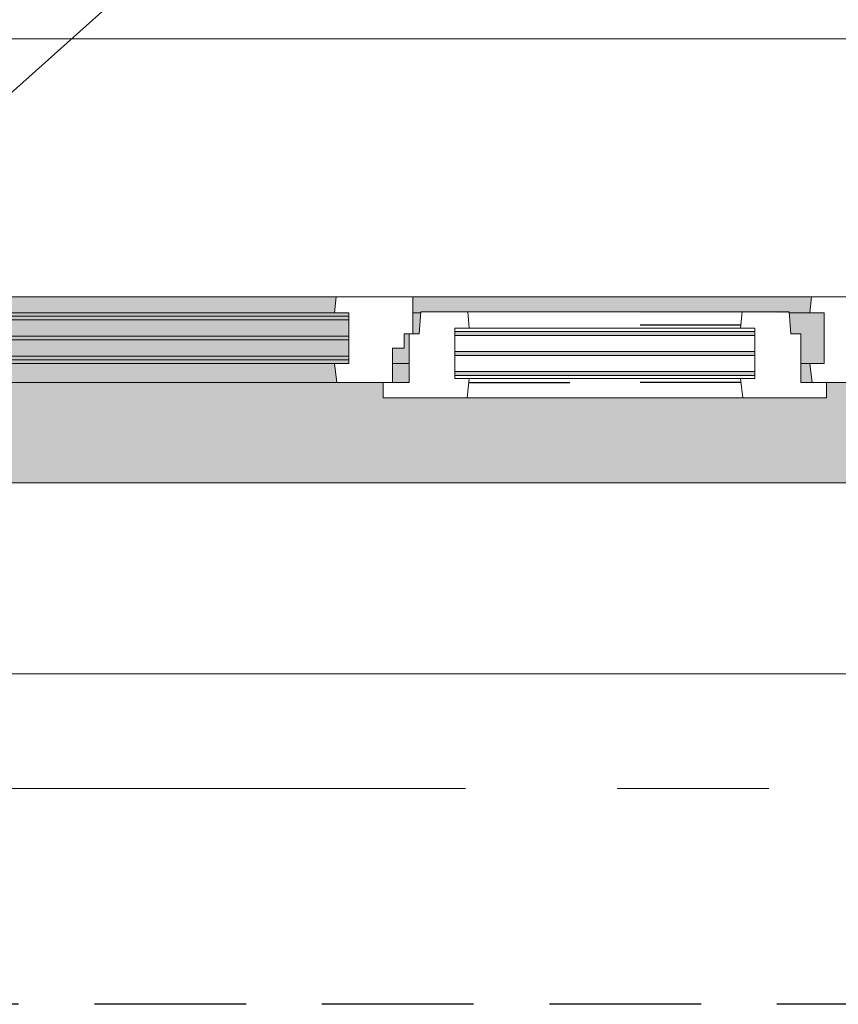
# Model space of a CAD drawing. Extents: x 2744 to 57639, y 3641 to 38820.
# Tile 168 of 179: x 47362 to 48219, y 35602 to 36633. Entities that reach past the tile are written whole.
import ezdxf

# ---------------------------------------------------------------- set-up
doc = ezdxf.new("R2010")
doc.units = 0
doc.header["$LTSCALE"] = 50
for name, pattern in [('gestippeld', [6.35, 3.175, -3.175]), ('HIDDEN2', [4.7625, 3.175, -1.5875]), ('stramien', [22.225, 12.7, -3.175, 3.175, -3.175])]:
    doc.linetypes.add(name, pattern=pattern)
doc.layers.get('0').update_dxf_attribs({"linetype": 'CONTINUOUS'})
for name, color, linetype, lineweight in [('A-GLAZ', 8, 'CONTINUOUS', 25), ('A-GLAZ-GLAS', 8, 'CONTINUOUS', 25), ('S-GRID', 8, 'CONTINUOUS', 18)]:
    doc.layers.add(name, color=color, linetype=linetype, lineweight=lineweight)
doc.layers.add('IWTEKST', color=2, linetype='CONTINUOUS')
pattern_1 = [(45, (-47599.92, -36403.2), (-212.132, 212.132), [])]

# ---------------------------------------------------------------- blocks, each defined once
blk = doc.blocks.new('31_KA_Houten kozijn metselwerkgevel met draaiend deel verdieping - 31_KA_Houten kozijn metselwerkgevel met draaiend deel verdieping-V117-Plotview 4e Verdieping - schaal 1 op 100')
at = {"layer": 'A-GLAZ', "lineweight": 18}
h = blk.add_hatch(dxfattribs=at)
h.set_pattern_fill('FP_367', color=256, style=0, pattern_type=2)
h.set_pattern_definition(pattern_1)
h.paths.add_polyline_path([(-656.5, -76.9), (-656.5, -56.9), (-664.2, -56.9), (-673.9, 210.1), (-706.5, 210.1), (-706.5, 180.1), (-688.5, 180.1), (-688.5, -76.9)], flags=0)
h = blk.add_hatch(dxfattribs=at)
h.set_pattern_fill('FP_367', color=256, style=0, pattern_type=2)
h.set_pattern_definition(pattern_1)
h.paths.add_polyline_path([(656.5, -76.9), (688.5, -76.9), (688.5, 180.1), (706.5, 180.1), (706.5, 210.1), (673.9, 210.1), (664.2, -56.9), (656.5, -56.9)], flags=0)
h = blk.add_hatch(dxfattribs=at)
h.set_pattern_fill('FP_367', color=256, style=0, pattern_type=2)
h.set_pattern_definition(pattern_1)
h.paths.add_polyline_path([(-656.5, -150), (-591.8, -150), (-589.5, -129.8), (-604.5, -129.8), (-604.5, -77), (-589.5, -77), (-591.1, -60), (-656.5, -60), (-656.5, -126.3)], flags=0)
h.paths.add_polyline_path([(591.8, -150), (656.5, -150), (656.5, -60), (591.1, -60), (589.5, -77), (604.5, -77), (604.5, -129.8), (589.5, -129.8)], flags=0)
at = {"layer": 'A-GLAZ'}
h = blk.add_hatch(color=256, dxfattribs=at)
h.paths.add_polyline_path([(-589.5, -77), (92, -77), (93.6, -60), (-591.1, -60)], flags=0)
h.paths.add_polyline_path([(182.1, -77), (182.2, -76), (589.5, -77), (591.1, -60), (174, -60), (174, -77), (180.5, -77)], flags=0)
at = {"layer": 'A-GLAZ', "lineweight": 18}
h = blk.add_hatch(dxfattribs=at)
h.set_pattern_fill('FP_367', color=256, style=0, pattern_type=2)
h.set_pattern_definition(pattern_1)
h.paths.add_polyline_path([(94.3, -150), (152.5, -150), (152.5, -114), (165, -114), (165, -99), (174, -99), (174, -60), (93.6, -60), (92, -77), (107, -77), (107, -129.8), (92, -129.8)], flags=0)
at = {"layer": 'A-GLAZ'}
h = blk.add_hatch(color=256, dxfattribs=at)
h.paths.add_polyline_path([(-591.1, -129.8), (107, -129.8), (107, -126.3), (-604.5, -126.3), (-604.5, -129.8), (-591.8, -129.8)], flags=0)
h.paths.add_polyline_path([(165, -129.8), (170, -129.8), (170, -99), (165, -99), (165, -114), (152.5, -114), (152.5, -129.8)], flags=0)
h.paths.add_polyline_path([(591.1, -129.8), (604.5, -129.8), (604.5, -77), (567.9, -77), (569.5, -99), (580, -99), (580, -129.8), (589.5, -129.8)], flags=0)
h.paths.add_polyline_path([(-604.5, -122.3), (107, -122.3), (107, -105.3), (-604.5, -105.3)], flags=0)
h.paths.add_polyline_path([(-586.3, -101.3), (107, -101.3), (107, -84.3), (-604.5, -84.3), (-604.5, -101.3), (-591.1, -101.3)], flags=0)
h.paths.add_polyline_path([(180.5, -99), (182.1, -77), (174, -77), (174, -99)], flags=0)
h.paths.add_polyline_path([(93.6, -80.3), (107, -80.3), (107, -77), (-604.5, -77), (-604.5, -80.3), (92, -80.3)], flags=0)
h = blk.add_hatch(color=256, dxfattribs=at)
h.paths.add_polyline_path([(170, -150), (170, -129.8), (152.5, -129.8), (152.5, -150)], flags=0)
h.paths.add_polyline_path([(94.3, -150), (92, -129.8), (-589.5, -129.8), (-591.8, -150), (92, -150)], flags=0)
h.paths.add_polyline_path([(580, -150), (591.8, -150), (589.5, -129.8), (580, -129.8), (580, -145.8)], flags=0)
blk.add_hatch(color=256, dxfattribs=at).paths.add_polyline_path([(636.5, -328.5), (656.5, -328.5), (656.5, -323.5), (636.5, -323.5), (636.5, -150), (607, -150), (607, -166), (143, -166), (143, -150), (-636.5, -150), (-636.5, -323.5), (-656.5, -323.5), (-656.5, -328.5), (-631.5, -328.5), (-631.5, -255), (631.5, -255), (631.5, -328.5)], flags=0)
at = {"layer": 'A-GLAZ', "lineweight": 18}
for p, q in [((-706.5, 210.1), (-673.9, 210.1)), ((-706.5, 180.1), (-706.5, 210.1)), ((-673.9, 210.1), (-664.2, -56.9)), ((-673.9, 210.1), (673.9, 210.1)), ((673.9, 210.1), (664.2, -56.9)), ((706.5, 210.1), (673.9, 210.1)), ((706.5, 180.1), (706.5, 210.1)), ((-688.5, 180.1), (-706.5, 180.1)), ((-688.5, -76.9), (-688.5, 180.1)), ((688.5, -76.9), (688.5, 180.1)), ((688.5, 180.1), (706.5, 180.1)), ((-664.2, -56.9), (-656.5, -56.9)), ((-656.5, -56.9), (-656.5, -76.9)), ((-656.5, -150), (-656.5, -60)), ((-656.5, -60), (-591.1, -60)), ((-591.1, -60), (93.6, -60)), ((-591.1, -60), (-589.5, -77)), ((92, -77), (93.6, -60)), ((93.6, -60), (174, -60)), ((174, -60), (174, -99)), ((174, -60), (591.1, -60)), ((589.5, -77), (591.1, -60)), ((591.1, -60), (656.5, -60)), ((664.2, -56.9), (656.5, -56.9)), ((656.5, -56.9), (656.5, -76.9)), ((656.5, -60), (656.5, -150)), ((-656.5, -76.9), (-688.5, -76.9)), ((-688.5, -76.9), (-688.5, -94.9)), ((-604.5, -77), (-604.5, -80.3)), ((-589.5, -77), (-604.5, -77)), ((92, -77), (-589.5, -77)), ((107, -77), (92, -77)), ((107, -80.3), (107, -77)), ((182.1, -77), (174, -77)), ((589.5, -77), (567.9, -77)), ((604.5, -77), (589.5, -77)), ((604.5, -129.8), (604.5, -77)), ((656.5, -76.9), (688.5, -76.9)), ((688.5, -94.9), (688.5, -76.9)), ((-604.5, -84.3), (-604.5, -101.3)), ((107, -101.3), (107, -84.3)), ((165, -99), (165, -114)), ((170, -99), (165, -99)), ((-604.5, -105.3), (-604.5, -122.3)), ((107, -122.3), (107, -105.3)), ((152.5, -114), (152.5, -150)), ((165, -114), (152.5, -114)), ((-604.5, -126.3), (-604.5, -129.8)), ((-604.5, -129.8), (-589.5, -129.8)), ((-589.5, -129.8), (-591.8, -150)), ((-589.5, -129.8), (92, -129.8)), ((92, -129.8), (107, -129.8)), ((94.3, -150), (92, -129.8)), ((107, -129.8), (107, -126.3)), ((152.5, -129.8), (170, -129.8)), ((580, -129.8), (589.5, -129.8)), ((589.5, -129.8), (604.5, -129.8)), ((591.8, -150), (589.5, -129.8)), ((-656.5, -150), (-636.5, -150)), ((-656.5, -323.5), (-656.5, -150)), ((-591.8, -150), (-656.5, -150)), ((-636.5, -150), (-636.5, -323.5)), ((94.3, -150), (-591.8, -150)), ((143, -150), (94.3, -150)), ((656.5, -150), (607, -150)), ((636.5, -150), (656.5, -150)), ((636.5, -323.5), (636.5, -150)), ((656.5, -150), (656.5, -323.5)), ((-636.5, -323.5), (-656.5, -323.5)), ((-656.5, -328.5), (-656.5, -323.5)), ((656.5, -323.5), (636.5, -323.5)), ((656.5, -323.5), (656.5, -328.5))]:
    blk.add_line(p, q, dxfattribs=at)
blk = doc.blocks.new('31_KA_Houten kozijn metselwerkgevel triple glas - Type-9950180-Plotview 4e Verdieping - schaal 1 op 100')
at = {"layer": 'A-GLAZ'}
for points in [[(690.5, 42), (711.5, 42), (711.5, 46), (0, 46), (0, 42), (374.5, 42)], [(690.5, 21), (711.5, 21), (711.5, 25), (0, 25), (0, 21), (374.5, 21)], [(0, 0), (711.5, 0), (711.5, 4), (0, 4)]]:
    blk.add_hatch(color=256, dxfattribs=at).paths.add_polyline_path(points, flags=0)
at = {"layer": 'A-GLAZ', "lineweight": 18}
for p, q in [((0, 46), (711.5, 46)), ((0, 42), (0, 46)), ((711.5, 42), (0, 42)), ((711.5, 46), (711.5, 42)), ((0, 25), (711.5, 25)), ((0, 21), (0, 25)), ((711.5, 21), (0, 21)), ((711.5, 25), (711.5, 21)), ((0, 4), (711.5, 4)), ((0, 0), (0, 4)), ((711.5, 0), (0, 0)), ((711.5, 4), (711.5, 0))]:
    blk.add_line(p, q, dxfattribs=at)
blk = doc.blocks.new('31_KA_Houten kozijn draaiend deel metselwerkgevel - Type-V134-Plotview 4e Verdieping - schaal 1 op 100')
at = {"layer": 'A-GLAZ', "lineweight": 18}
for p, q in [((10.5, 51), (12.2, 74)), ((12.2, 74), (61.4, 74)), ((61.4, 74), (63, 57)), ((61.4, 74), (348.6, 74)), ((347, 57), (348.6, 74)), ((348.6, 74), (397.8, 74)), ((397.8, 74), (399.5, 51)), ((48, 57), (48, 53.5)), ((63, 57), (48, 57)), ((347, 57), (63, 57)), ((362, 57), (347, 57)), ((362, 53.5), (362, 57)), ((0, 51), (10.5, 51)), ((0, 0), (0, 51)), ((48, 49.5), (48, 32.5)), ((362, 32.5), (362, 49.5)), ((399.5, 51), (410, 51)), ((410, 51), (410, 0)), ((48, 28.5), (48, 11.5)), ((362, 11.5), (362, 28.5)), ((-27, 0), (0, 0)), ((-27, -16), (-27, 0)), ((48, 7.5), (48, 4.2)), ((48, 4.2), (63, 4.2)), ((63, 4.2), (60.7, -16)), ((63, 4.2), (347, 4.2)), ((347, 4.2), (362, 4.2)), ((349.3, -16), (347, 4.2)), ((362, 4.2), (362, 7.5)), ((410, 0), (437, 0)), ((437, 0), (437, -16)), ((60.7, -16), (-27, -16)), ((349.3, -16), (60.7, -16)), ((437, -16), (349.3, -16))]:
    blk.add_line(p, q, dxfattribs=at)
at = {"layer": 'A-GLAZ', "linetype": 'gestippeld'}
blk.add_line((347.3, 60), (241.8, 60), dxfattribs=at)
at = {"layer": 'A-GLAZ-GLAS'}
for p, q in [((62.5, 0), (168.2, 0)), ((347.5, 0), (241.8, 0))]:
    blk.add_line(p, q, dxfattribs=at)
blk = doc.blocks.new('31_KA_Houten kozijn metselwerkgevel triple glas - Type-9950181-Plotview 4e Verdieping - schaal 1 op 100')
at = {"layer": 'A-GLAZ'}
for points in [[(0, 42), (314, 42), (314, 46), (0, 46)], [(314, 21), (314, 25), (0, 25), (0, 21), (128.4, 21)], [(314, 0), (314, 4), (0, 4), (0, 0), (128.4, 0)]]:
    blk.add_hatch(color=256, dxfattribs=at).paths.add_polyline_path(points, flags=0)
at = {"layer": 'A-GLAZ', "lineweight": 18}
for p, q in [((0, 46), (314, 46)), ((0, 42), (0, 46)), ((314, 42), (0, 42)), ((314, 46), (314, 42)), ((0, 25), (314, 25)), ((0, 21), (0, 25)), ((314, 21), (0, 21)), ((314, 25), (314, 21)), ((0, 4), (314, 4)), ((0, 0), (0, 4)), ((314, 0), (0, 0)), ((314, 4), (314, 0))]:
    blk.add_line(p, q, dxfattribs=at)
blk = doc.blocks.new('vensterbank tweede verdieping3 - vensterbank tweede verdieping-12052795-Plotview 4e Verdieping - schaal 1 op 100')
at = {"layer": 'A-GLAZ', "lineweight": 18}
for p, q in [((48231.4, 36148.2), (46968.4, 36148.2)), ((46854.1, 35948.2), (48345.8, 35948.2))]:
    blk.add_line(p, q, dxfattribs=at)
blk = doc.blocks.new('Onderlegger 4e verdieping')
at = {"layer": 'S-GRID', "linetype": 'stramien'}
blk.add_line((2743.8, 35828.2), (56270.4, 35828.2), dxfattribs=at)
at = {"layer": 'A-GLAZ'}
for name, p in [('31_KA_Houten kozijn metselwerkgevel met draaiend deel verdieping - 31_KA_Houten kozijn metselwerkgevel met draaiend deel verdieping-V117-Plotview 4e Verdieping - schaal 1 op 100', (47599.9, 36403.2)), ('31_KA_Houten kozijn draaiend deel metselwerkgevel - Type-V134-Plotview 4e Verdieping - schaal 1 op 100', (47769.9, 36253.2)), ('31_KA_Houten kozijn metselwerkgevel triple glas - Type-9950180-Plotview 4e Verdieping - schaal 1 op 100', (46995.4, 36276.9)), ('31_KA_Houten kozijn metselwerkgevel triple glas - Type-9950181-Plotview 4e Verdieping - schaal 1 op 100', (47817.9, 36260.7)), ('vensterbank tweede verdieping3 - vensterbank tweede verdieping-12052795-Plotview 4e Verdieping - schaal 1 op 100', (0, 0))]:
    blk.add_blockref(name, p, dxfattribs=at)

msp = doc.modelspace()

# ---------------------------------------------------------------- linework, layer by layer
at = {"color": 254, "linetype": 'HIDDEN2'}
msp.add_line((53790.6, 35602.2), (4741.6, 35602.2), dxfattribs=at)
at = {"layer": 'IWTEKST'}
msp.add_line((46445.8, 35745.7), (48008.01, 37141.67), dxfattribs=at)

# ---------------------------------------------------------------- block references
msp.add_blockref('Onderlegger 4e verdieping', (0, 0))

doc.saveas('drawing.dxf')
